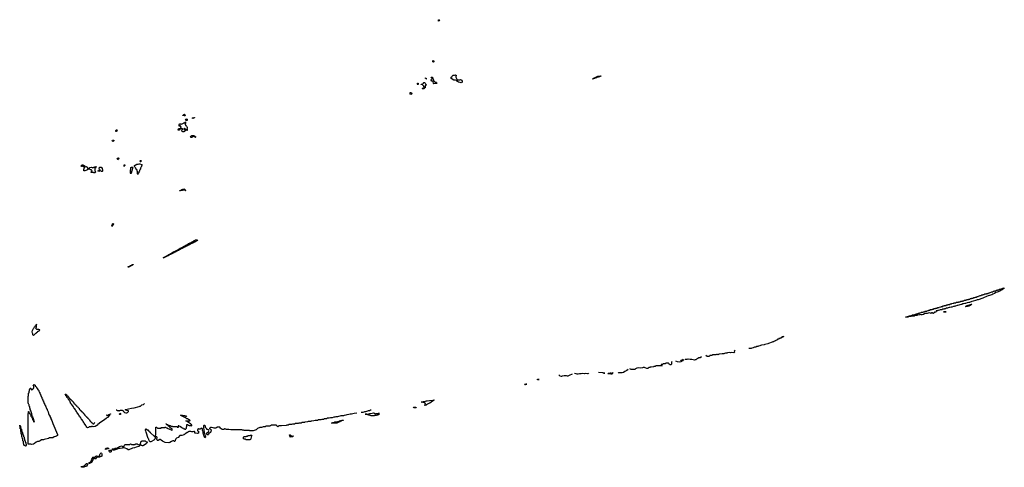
# Model space of a CAD drawing. Header units: inches. Extents: x 2550115 to 2887259, y 311850 to 494471.
# Tile 12 of 115: x 2592146 to 2629712, y 340582 to 357646. Entities that reach past the tile are written whole.
import ezdxf

# ---------------------------------------------------------------- set-up
doc = ezdxf.new("R2010")
doc.units = ezdxf.units.IN
doc.header["$MEASUREMENT"] = 0
for name, color, linetype in [('C5394', 7, 'Continuous'), ('C5395', 7, 'Continuous'), ('C6304', 7, 'Continuous'), ('C6305', 7, 'Continuous'), ('C6314', 7, 'Continuous'), ('C6315', 7, 'Continuous'), ('C6324', 7, 'Continuous')]:
    doc.layers.add(name, color=color, linetype=linetype)

msp = doc.modelspace()

# ---------------------------------------------------------------- linework, layer by layer
at = {"layer": 'C5394', "color": 6}
for points in [[(2595670, 349768), (2595662, 349782), (2595670, 349830), (2595694, 349870), (2595710, 349881), (2595730, 349870), (2595695, 349805), (2595690, 349789), (2595677, 349783)], [(2597626, 348566), (2597626, 348570), (2597642, 348578), (2597646, 348590), (2597682, 348598), (2597686, 348610), (2597722, 348618), (2597730, 348632), (2597762, 348638), (2597770, 348654), (2597802, 348658), (2597806, 348670), (2597822, 348678), (2597826, 348690), (2597862, 348698), (2597866, 348710), (2597902, 348718), (2597910, 348732), (2597942, 348738), (2597946, 348750), (2597966, 348754), (2597968, 348770), (2598002, 348778), (2598006, 348790), (2598042, 348798), (2598046, 348810), (2598082, 348818), (2598086, 348830), (2598122, 348838), (2598130, 348852), (2598162, 348858), (2598166, 348870), (2598182, 348878), (2598186, 348890), (2598222, 348898), (2598226, 348910), (2598262, 348918), (2598266, 348930), (2598302, 348938), (2598310, 348952), (2598342, 348958), (2598346, 348970), (2598367, 348973), (2598386, 348990), (2598406, 348994), (2598409, 349011), (2598428, 349012), (2598446, 349030), (2598470, 349034), (2598486, 349050), (2598510, 349054), (2598530, 349072), (2598550, 349074), (2598589, 349111), (2598610, 349112), (2598629, 349131), (2598648, 349132), (2598666, 349150), (2598688, 349152), (2598706, 349170), (2598730, 349174), (2598746, 349190), (2598790, 349212), (2598809, 349231), (2598830, 349232), (2598850, 349251), (2598890, 349258), (2598918, 349250), (2598930, 349232), (2598930, 349229), (2598838, 349182), (2598830, 349169), (2598811, 349169), (2598792, 349150), (2598771, 349149), (2598752, 349130), (2598731, 349129), (2598712, 349110), (2598690, 349108), (2598672, 349090), (2598650, 349088), (2598630, 349069), (2598610, 349068), (2598592, 349050), (2598572, 349048), (2598554, 349030), (2598514, 349010), (2598492, 349008), (2598474, 348990), (2598452, 348988), (2598434, 348970), (2598412, 348968), (2598394, 348950), (2598358, 348942), (2598350, 348928), (2598318, 348922), (2598310, 348908), (2598278, 348902), (2598270, 348888), (2598238, 348882), (2598234, 348870), (2598214, 348866), (2598212, 348850), (2598174, 348846), (2598172, 348830), (2598134, 348826), (2598130, 348809), (2598094, 348806), (2598090, 348789), (2598054, 348786), (2598050, 348769), (2598032, 348768), (2598018, 348762), (2598014, 348750), (2597978, 348742), (2597974, 348730), (2597938, 348722), (2597934, 348710), (2597898, 348702), (2597894, 348690), (2597858, 348682), (2597854, 348670), (2597818, 348662), (2597810, 348648), (2597778, 348642), (2597770, 348628), (2597738, 348622), (2597730, 348608), (2597698, 348602), (2597690, 348588), (2597658, 348582), (2597650, 348568)], [(2596290, 348206), (2596287, 348233), (2596322, 348238), (2596330, 348254), (2596362, 348258), (2596370, 348274), (2596402, 348278), (2596410, 348294), (2596442, 348298), (2596450, 348314), (2596474, 348314), (2596473, 348307), (2596458, 348302), (2596450, 348286), (2596430, 348286), (2596418, 348282), (2596410, 348266), (2596378, 348262), (2596370, 348246), (2596338, 348242), (2596333, 348227), (2596318, 348222), (2596310, 348206)], [(2592790, 345854), (2592870, 345854), (2592878, 345838), (2592910, 345834), (2592914, 345830), (2592898, 345822), (2592894, 345790), (2592878, 345782), (2592874, 345770), (2592838, 345762), (2592834, 345750), (2592818, 345742), (2592810, 345726), (2592798, 345722), (2592790, 345706), (2592778, 345702), (2592774, 345690), (2592754, 345686), (2592750, 345669), (2592732, 345668), (2592718, 345662), (2592714, 345650), (2592670, 345608), (2592650, 345626), (2592646, 345666), (2592630, 345690), (2592625, 345750), (2592630, 345794), (2592669, 345870), (2592689, 345891), (2592709, 345931), (2592730, 345954), (2592742, 345958), (2592748, 345972), (2592749, 345990), (2592766, 345994), (2592770, 346014), (2592782, 346018), (2592790, 346034), (2592794, 346030), (2592792, 346008), (2592778, 346002), (2592774, 345990), (2592774, 345910), (2592758, 345902), (2592754, 345890), (2592758, 345878), (2592773, 345873), (2592778, 345858)], [(2593390, 341705), (2593290, 341706), (2593277, 341703), (2593250, 341686), (2593076, 341644), (2593050, 341627), (2593030, 341624), (2592972, 341628), (2592924, 341590), (2592871, 341570), (2592820, 341560), (2592780, 341540), (2592712, 341490), (2592670, 341470), (2592610, 341454), (2592570, 341468), (2592470, 341466), (2592466, 341470), (2592466, 342630), (2592482, 342638), (2592486, 342650), (2592487, 342713), (2592494, 342710), (2592498, 342678), (2592512, 342670), (2592518, 342638), (2592530, 342634), (2592534, 342614), (2592551, 342611), (2592558, 342578), (2592571, 342571), (2592573, 342533), (2592592, 342512), (2592632, 342432), (2592634, 342410), (2592653, 342393), (2592654, 342370), (2592674, 342354), (2592674, 342330), (2592690, 342314), (2592702, 342318), (2592706, 342330), (2592690, 342366), (2592686, 342366), (2592686, 342390), (2592668, 342428), (2592667, 342447), (2592648, 342488), (2592647, 342507), (2592638, 342518), (2592628, 342550), (2592628, 342570), (2592615, 342590), (2592603, 342623), (2592569, 342729), (2592568, 342750), (2592549, 342789), (2592548, 342810), (2592529, 342849), (2592527, 342887), (2592522, 342902), (2592509, 342910), (2592507, 342947), (2592502, 342962), (2592489, 342970), (2592487, 343007), (2592482, 343022), (2592468, 343030), (2592466, 343290), (2592482, 343298), (2592486, 343310), (2592486, 343410), (2592502, 343418), (2592506, 343430), (2592506, 343490), (2592522, 343498), (2592526, 343510), (2592526, 343550), (2592542, 343558), (2592547, 343593), (2592573, 343593), (2592578, 343578), (2592594, 343570), (2592598, 343538), (2592610, 343534), (2592622, 343538), (2592627, 343553), (2592642, 343558), (2592647, 343573), (2592662, 343578), (2592667, 343593), (2592682, 343598), (2592686, 343610), (2592686, 343670), (2592682, 343682), (2592667, 343687), (2592666, 343710), (2592682, 343718), (2592687, 343733), (2592710, 343734), (2592718, 343718), (2592733, 343713), (2592738, 343678), (2592753, 343673), (2592758, 343658), (2592773, 343653), (2592778, 343638), (2592793, 343633), (2592798, 343598), (2592813, 343593), (2592818, 343578), (2592833, 343573), (2592838, 343538), (2592850, 343534), (2592858, 343518), (2592870, 343514), (2592878, 343478), (2592890, 343474), (2592898, 343438), (2592912, 343430), (2592918, 343378), (2592934, 343370), (2592938, 343338), (2592950, 343334), (2592958, 343298), (2592970, 343294), (2592978, 343258), (2592990, 343254), (2592993, 343213), (2592998, 343198), (2593010, 343194), (2593018, 343158), (2593030, 343154), (2593034, 343114), (2593050, 343112), (2593054, 343074), (2593071, 343070), (2593072, 343032), (2593090, 343014), (2593092, 342990), (2593110, 342972), (2593111, 342951), (2593130, 342932), (2593131, 342911), (2593137, 342897), (2593161, 342841), (2593171, 342830), (2593181, 342801), (2593190, 342792), (2593191, 342770), (2593230, 342692), (2593251, 342630), (2593275, 342575), (2593290, 342552), (2593299, 342519), (2593330, 342452), (2593334, 342434), (2593366, 342370), (2593411, 342250), (2593490, 342070), (2593511, 342010), (2593587, 341830), (2593591, 341810), (2593587, 341790), (2593555, 341770), (2593535, 341765), (2593510, 341750), (2593463, 341737), (2593410, 341710)], [(2595970, 342589), (2595949, 342610), (2595970, 342642), (2595990, 342638), (2595996, 342616), (2595990, 342599)], [(2592370, 341390), (2592326, 341410), (2592310, 341426), (2592307, 341467), (2592289, 341489), (2592286, 341570), (2592268, 341590), (2592266, 341650), (2592262, 341662), (2592249, 341669), (2592242, 341742), (2592229, 341749), (2592226, 341830), (2592222, 341842), (2592208, 341850), (2592206, 341930), (2592202, 341942), (2592188, 341950), (2592186, 342030), (2592182, 342042), (2592170, 342046), (2592167, 342053), (2592166, 342130), (2592162, 342142), (2592148, 342148), (2592146, 342190), (2592150, 342194), (2592154, 342190), (2592158, 342158), (2592174, 342150), (2592174, 342110), (2592178, 342098), (2592194, 342090), (2592194, 342050), (2592198, 342038), (2592214, 342030), (2592214, 341990), (2592218, 341978), (2592234, 341970), (2592234, 341930), (2592238, 341918), (2592252, 341912), (2592254, 341870), (2592258, 341858), (2592272, 341852), (2592274, 341810), (2592278, 341798), (2592292, 341792), (2592294, 341750), (2592298, 341738), (2592312, 341732), (2592318, 341678), (2592332, 341672), (2592334, 341610), (2592338, 341598), (2592354, 341590), (2592354, 341550), (2592358, 341538), (2592374, 341530), (2592374, 341490), (2592378, 341478), (2592394, 341470), (2592394, 341430), (2592402, 341410), (2592390, 341398)], [(2596850, 341399), (2596830, 341402), (2596790, 341414), (2596755, 341435), (2596747, 341447), (2596769, 341530), (2596770, 341554), (2596790, 341574), (2596802, 341578), (2596810, 341594), (2596910, 341594), (2596934, 341590), (2596970, 341554), (2597013, 341553), (2597014, 341530), (2596994, 341526), (2596994, 341514), (2596985, 341495), (2596966, 341474), (2596870, 341409)], [(2595170, 340964), (2595130, 340969), (2595094, 340966), (2595079, 340950), (2595066, 340914), (2595050, 340905), (2595010, 340907), (2594970, 340924), (2594960, 340920), (2594951, 340909), (2594931, 340849), (2594881, 340770), (2594858, 340750), (2594810, 340729), (2594790, 340726), (2594788, 340730), (2594815, 340770), (2594850, 340791), (2594869, 340810), (2594893, 340890), (2594950, 340971), (2594970, 340976), (2595010, 340967), (2595027, 340973), (2595038, 340982), (2595055, 341005), (2595090, 341023), (2595170, 341007), (2595189, 341011), (2595205, 341030), (2595207, 341070), (2595221, 341099), (2595250, 341127), (2595270, 341125), (2595283, 341090), (2595277, 341050), (2595281, 341030), (2595274, 341010), (2595192, 340970)], [(2595430, 341265), (2595409, 341270), (2595417, 341290), (2595450, 341316), (2595490, 341323), (2595531, 341310), (2595531, 341290), (2595520, 341280), (2595450, 341269)], [(2595590, 341156), (2595570, 341166), (2595555, 341190), (2595553, 341210), (2595559, 341221), (2595590, 341241), (2595631, 341231), (2595641, 341210), (2595641, 341190), (2595630, 341169), (2595610, 341156)], [(2596470, 341442), (2596490, 341452), (2596547, 341453), (2596562, 341458), (2596570, 341472), (2596628, 341472), (2596653, 341453), (2596670, 341452), (2596710, 341432), (2596734, 341430), (2596731, 341410), (2596710, 341382), (2596692, 341370), (2596590, 341345), (2596530, 341319), (2596453, 341307), (2596310, 341249), (2596289, 341249), (2596229, 341290), (2596175, 341315), (2596130, 341329), (2596091, 341329), (2596050, 341313), (2595979, 341301), (2595950, 341293), (2595893, 341287), (2595870, 341274), (2595790, 341249), (2595750, 341229), (2595710, 341234), (2595686, 341250), (2595668, 341268), (2595668, 341272), (2595689, 341291), (2595750, 341291), (2595790, 341306), (2595850, 341316), (2595889, 341331), (2595910, 341351), (2595948, 341370), (2595969, 341371), (2596025, 341395), (2596050, 341391), (2596090, 341355), (2596110, 341351), (2596136, 341384), (2596150, 341422), (2596170, 341452), (2596350, 341454), (2596362, 341458), (2596370, 341474), (2596394, 341470), (2596398, 341458), (2596413, 341453), (2596451, 341451)], [(2594590, 340582), (2594550, 340589), (2594506, 340590), (2594489, 340610), (2594550, 340622), (2594570, 340618), (2594598, 340622), (2594690, 340721), (2594710, 340727), (2594732, 340710), (2594731, 340690), (2594690, 340629), (2594670, 340613), (2594631, 340609), (2594617, 340603)]]:
    msp.add_lwpolyline(points, close=True, dxfattribs=at)
for points in [[(2595466, 342570), (2595464, 342564), (2595470, 342554), (2595478, 342562), (2595510, 342571), (2595520, 342580), (2595549, 342591), (2595586, 342594), (2595588, 342610), (2595610, 342614), (2595611, 342611), (2595592, 342608), (2595590, 342589), (2595574, 342586), (2595576, 342570), (2595490, 342478), (2595471, 342469), (2595440, 342440), (2595390, 342409), (2595195, 342265), (2595117, 342203), (2595110, 342189), (2595090, 342173), (2595030, 342143), (2594950, 342125), (2594919, 342139), (2594890, 342142), (2594870, 342130), (2594810, 342128), (2594796, 342124), (2594775, 342105), (2594770, 342093), (2594729, 342090), (2594722, 342102), (2594708, 342110), (2594688, 342150), (2594668, 342170), (2594648, 342210), (2594629, 342229), (2594608, 342270), (2594589, 342289), (2594568, 342330), (2594549, 342349), (2594528, 342390), (2594509, 342409), (2594488, 342450), (2594469, 342469), (2594448, 342510), (2594429, 342529), (2594408, 342570), (2594389, 342589), (2594369, 342629), (2594349, 342649), (2594329, 342689), (2594309, 342709), (2594288, 342750), (2594269, 342769), (2594248, 342810), (2594229, 342829), (2594208, 342870), (2594189, 342889), (2594168, 342930), (2594149, 342949), (2594128, 342990), (2594089, 343030), (2594088, 343048), (2594070, 343066), (2594066, 343090), (2594046, 343110), (2594042, 343122), (2594030, 343126), (2594022, 343162), (2594010, 343166), (2594002, 343182), (2593990, 343186), (2593982, 343222), (2593970, 343226), (2593962, 343242), (2593950, 343246), (2593942, 343282), (2593930, 343286), (2593926, 343306), (2593908, 343310), (2593902, 343342), (2593888, 343350), (2593886, 343374), (2593910, 343374), (2593918, 343358), (2593930, 343354), (2593938, 343338), (2593950, 343334), (2593958, 343318), (2593970, 343314), (2593978, 343298), (2593990, 343294), (2593998, 343278), (2594014, 343270), (2594018, 343238), (2594033, 343233), (2594038, 343218), (2594050, 343214), (2594058, 343198), (2594070, 343194), (2594078, 343178), (2594090, 343174), (2594098, 343158), (2594110, 343154), (2594118, 343138), (2594130, 343134), (2594138, 343118), (2594150, 343114), (2594158, 343098), (2594170, 343094), (2594178, 343078), (2594190, 343074), (2594198, 343058), (2594214, 343050), (2594218, 343018), (2594233, 343013), (2594238, 342998), (2594250, 342994), (2594258, 342978), (2594270, 342974), (2594278, 342958), (2594290, 342954), (2594298, 342938), (2594310, 342934), (2594318, 342918), (2594330, 342914), (2594338, 342898), (2594350, 342894), (2594358, 342878), (2594370, 342874), (2594378, 342858), (2594390, 342854), (2594398, 342838), (2594414, 342830), (2594418, 342798), (2594433, 342793), (2594438, 342778), (2594450, 342774), (2594458, 342758), (2594470, 342754), (2594478, 342738), (2594490, 342734), (2594498, 342718), (2594510, 342714), (2594518, 342698), (2594530, 342694), (2594538, 342678), (2594550, 342674), (2594558, 342658), (2594570, 342654), (2594578, 342638), (2594590, 342634), (2594598, 342618), (2594614, 342610), (2594618, 342578), (2594633, 342573), (2594638, 342558), (2594650, 342554), (2594658, 342538), (2594670, 342534), (2594678, 342518), (2594690, 342514), (2594698, 342498), (2594710, 342494), (2594718, 342478), (2594730, 342474), (2594738, 342458), (2594750, 342454), (2594758, 342438), (2594770, 342434), (2594778, 342418), (2594790, 342414), (2594798, 342398), (2594814, 342390), (2594818, 342358), (2594833, 342353), (2594838, 342338), (2594850, 342334), (2594858, 342318), (2594870, 342314), (2594878, 342298), (2594890, 342294), (2594898, 342278), (2594910, 342274), (2594918, 342258), (2594934, 342250), (2594938, 342238), (2594970, 342234), (2594990, 342252), (2595019, 342301)], [(2595830, 342776), (2595849, 342769), (2595870, 342746), (2595910, 342746), (2595930, 342729), (2595950, 342738), (2595955, 342745), (2595996, 342764), (2596030, 342765), (2596060, 342760), (2596070, 342749), (2596088, 342748), (2596109, 342710), (2596149, 342669), (2596190, 342653), (2596230, 342654), (2596254, 342666), (2596278, 342690), (2596291, 342710), (2596292, 342730), (2596250, 342752), (2596230, 342752), (2596174, 342770), (2596190, 342786), (2596295, 342805), (2596410, 342834), (2596511, 342849), (2596710, 342899), (2596730, 342909), (2596750, 342909), (2596770, 342921), (2596800, 342960), (2596870, 342982), (2596910, 343010)], [(2600000, 342039), (2599990, 342042), (2599970, 342042), (2599930, 342029), (2599870, 342029), (2599829, 342049), (2599809, 342070), (2599788, 342108), (2599749, 342109), (2599710, 342126), (2599694, 342110), (2599670, 342102), (2599630, 342073), (2599611, 342069), (2599572, 342072), (2599530, 342085), (2599470, 342095), (2599430, 342093), (2599410, 342089), (2599391, 342070), (2599392, 342052), (2599430, 342031), (2599445, 342010), (2599438, 341950), (2599426, 341914), (2599405, 341895), (2599387, 341887), (2599373, 341887), (2599354, 341870), (2599351, 341829), (2599334, 341826), (2599330, 341809), (2599318, 341818), (2599310, 341818), (2599270, 341871), (2599281, 341899), (2599309, 341911), (2599329, 341911), (2599349, 341931), (2599362, 341970), (2599350, 342006), (2599336, 342016), (2599310, 342018), (2599290, 342026), (2599286, 342050), (2599256, 342076), (2599241, 342101), (2599241, 342130), (2599234, 342154), (2599215, 342170), (2599190, 342174), (2599170, 342170), (2599162, 342158), (2599155, 342110), (2599177, 341990), (2599183, 341930), (2599190, 341910), (2599196, 341856), (2599210, 341830), (2599219, 341779), (2599231, 341750), (2599230, 341728), (2599210, 341708), (2599189, 341770), (2599174, 341794), (2599165, 341850), (2599147, 341887), (2599141, 341930), (2599121, 341990), (2599125, 342010), (2599117, 342050), (2599110, 342062), (2599090, 342069), (2599070, 342065), (2599030, 342039), (2599010, 342034), (2598970, 342049), (2598950, 342042), (2598931, 342010), (2598934, 341974), (2598954, 341970), (2598974, 341950), (2598982, 341930), (2598972, 341908), (2598970, 341888), (2598931, 341869), (2598854, 341886), (2598830, 341886), (2598822, 341930), (2598810, 341942), (2598790, 341944), (2598750, 341929), (2598711, 341929), (2598670, 341949), (2598612, 341948), (2598598, 341942), (2598594, 341930), (2598572, 341928), (2598554, 341910), (2598530, 341909), (2598485, 341875), (2598471, 341869), (2598434, 341830), (2598410, 341828), (2598391, 341809), (2598350, 341788), (2598312, 341788), (2598290, 341794), (2598250, 341789), (2598197, 341723), (2598130, 341689), (2598098, 341662), (2598090, 341646), (2598070, 341566), (2598050, 341566), (2598010, 341597), (2597990, 341593), (2597941, 341559), (2597868, 341532), (2597830, 341509), (2597690, 341529), (2597596, 341576), (2597550, 341617), (2597510, 341641), (2597490, 341642), (2597430, 341606), (2597410, 341606), (2597395, 341615), (2597381, 341650), (2597395, 341715), (2597382, 341742), (2597370, 341746), (2597330, 341746), (2597318, 341742), (2597313, 341727), (2597311, 341691), (2597301, 341659), (2597260, 341620), (2597170, 341559), (2597150, 341549), (2597130, 341548), (2597114, 341554), (2597095, 341575), (2597069, 341629), (2597068, 341650), (2597050, 341686), (2596970, 341926), (2596957, 341977), (2596949, 341990), (2596950, 342014), (2596970, 342042), (2596990, 342034), (2597012, 342012), (2597030, 342011), (2597058, 341978), (2597071, 341970), (2597078, 341958), (2597091, 341950), (2597098, 341938), (2597111, 341930), (2597118, 341918), (2597130, 341911), (2597290, 341754), (2597322, 341758), (2597326, 341770), (2597326, 341810), (2597342, 341818), (2597346, 341830), (2597346, 342110), (2597350, 342114), (2597370, 342114), (2597378, 342098), (2597390, 342094), (2597398, 342078), (2597410, 342074), (2597530, 342074), (2597542, 342078), (2597550, 342094), (2597670, 342094), (2597682, 342098), (2597690, 342114), (2597708, 342112), (2597714, 342110), (2597718, 342098), (2597754, 342090), (2597758, 342078), (2597772, 342072), (2597790, 342071), (2597801, 342061), (2597830, 342051), (2597950, 341992), (2597966, 341994), (2597968, 342010), (2597958, 342030), (2597915, 342075), (2597889, 342089), (2597883, 342103), (2597869, 342109), (2597862, 342122), (2597828, 342150), (2597826, 342166), (2597806, 342170), (2597802, 342182), (2597788, 342188), (2597770, 342189), (2597767, 342207), (2597748, 342210), (2597746, 342226), (2597734, 342226), (2597728, 342230), (2597730, 342234), (2597752, 342232), (2597758, 342218), (2597770, 342214), (2597790, 342214), (2597798, 342198), (2597830, 342194), (2597838, 342178), (2597850, 342174), (2597890, 342174), (2597898, 342158), (2597910, 342154), (2597970, 342154), (2597978, 342138), (2597990, 342134), (2598150, 342134), (2598158, 342118), (2598190, 342114), (2598202, 342118), (2598206, 342150), (2598202, 342162), (2598186, 342170), (2598190, 342174), (2598210, 342172), (2598218, 342158), (2598252, 342150), (2598254, 342134), (2598291, 342131), (2598294, 342114), (2598314, 342110), (2598318, 342098), (2598350, 342092), (2598373, 342073), (2598392, 342072), (2598410, 342054), (2598430, 342054), (2598450, 342034), (2598470, 342034), (2598482, 342038), (2598487, 342053), (2598502, 342058), (2598506, 342070), (2598506, 342130), (2598522, 342138), (2598526, 342150), (2598528, 342212), (2598554, 342210), (2598558, 342198), (2598572, 342192), (2598610, 342191), (2598618, 342178), (2598652, 342172), (2598690, 342174), (2598710, 342162), (2598718, 342170), (2598718, 342190), (2598710, 342206), (2598690, 342206), (2598674, 342234), (2598650, 342242), (2598640, 342260), (2598630, 342269), (2598610, 342269), (2598604, 342284), (2598590, 342289), (2598570, 342289), (2598569, 342309), (2598562, 342322), (2598530, 342326), (2598522, 342342), (2598488, 342350), (2598490, 342354), (2598630, 342354), (2598642, 342358), (2598646, 342370), (2598630, 342386), (2598610, 342386), (2598586, 342410), (2598547, 342427), (2598529, 342429), (2598490, 342466), (2598470, 342468), (2598450, 342486), (2598426, 342490), (2598408, 342508), (2598386, 342510), (2598382, 342522), (2598346, 342530), (2598342, 342542), (2598306, 342550), (2598302, 342562), (2598286, 342570), (2598290, 342574), (2598350, 342574), (2598358, 342558), (2598370, 342554), (2598450, 342554), (2598458, 342538), (2598470, 342534), (2598510, 342534), (2598522, 342538), (2598526, 342550)]]:
    msp.add_lwpolyline(points, dxfattribs=at)
at = {"layer": 'C5395', "color": 6}
for points in [[(2598430, 353978), (2598410, 353988), (2598370, 353988), (2598366, 353990), (2598366, 354010), (2598388, 354012), (2598406, 354030), (2598430, 354042), (2598450, 354031), (2598465, 354010), (2598462, 353990), (2598450, 353978)], [(2598750, 353879), (2598729, 353890), (2598736, 353904), (2598749, 353911), (2598810, 353914), (2598810, 353909), (2598793, 353907), (2598790, 353889)], [(2598230, 353429), (2598208, 353430), (2598197, 353437), (2598190, 353448), (2598210, 353486), (2598230, 353498), (2598273, 353493), (2598262, 353478), (2598252, 353450)], [(2598530, 353426), (2598507, 353427), (2598502, 353462), (2598467, 353467), (2598462, 353482), (2598447, 353487), (2598442, 353502), (2598430, 353506), (2598418, 353502), (2598414, 353470), (2598454, 353430), (2598453, 353407), (2598430, 353388), (2598405, 353375), (2598390, 353374), (2598370, 353375), (2598349, 353390), (2598338, 353430), (2598348, 353452), (2598366, 353470), (2598362, 353482), (2598306, 353490), (2598306, 353510), (2598286, 353530), (2598306, 353550), (2598302, 353562), (2598287, 353567), (2598282, 353602), (2598250, 353606), (2598238, 353602), (2598233, 353587), (2598226, 353590), (2598226, 353650), (2598242, 353658), (2598246, 353670), (2598270, 353674), (2598290, 353674), (2598298, 353658), (2598310, 353654), (2598329, 353671), (2598350, 353672), (2598370, 353692), (2598402, 353698), (2598406, 353710), (2598430, 353714), (2598450, 353734), (2598462, 353738), (2598470, 353754), (2598471, 353691), (2598454, 353670), (2598458, 353638), (2598470, 353634), (2598474, 353614), (2598494, 353610), (2598498, 353598), (2598514, 353590), (2598518, 353558), (2598530, 353554), (2598538, 353518), (2598552, 353510), (2598538, 353502), (2598534, 353490), (2598534, 353430)], [(2598487, 353807), (2598478, 353830), (2598489, 353851), (2598510, 353861), (2598530, 353856), (2598541, 353830), (2598530, 353809)], [(2595830, 353387), (2595809, 353390), (2595809, 353410), (2595830, 353442), (2595850, 353445), (2595859, 353430), (2595856, 353410), (2595850, 353399)], [(2598854, 353174), (2598866, 353174), (2598870, 353169), (2598830, 353169), (2598826, 353186), (2598790, 353189), (2598755, 353185), (2598710, 353159), (2598690, 353158), (2598668, 353170), (2598686, 353210), (2598708, 353230), (2598750, 353235), (2598794, 353230), (2598832, 353210), (2598834, 353194), (2598850, 353192)], [(2595710, 353008), (2595690, 353015), (2595675, 353030), (2595689, 353050), (2595730, 353054), (2595741, 353050), (2595739, 353030), (2595730, 353019)], [(2595890, 352309), (2595868, 352350), (2595878, 352370), (2595910, 352379), (2595925, 352370), (2595910, 352328)], [(2594650, 352034), (2594690, 352051), (2594704, 352044), (2594730, 351992), (2594750, 351974), (2594782, 351978), (2594786, 351990), (2594810, 351994), (2594826, 352010), (2594870, 352018), (2594914, 352010), (2594918, 351998), (2594930, 351994), (2594946, 352010), (2594968, 352012), (2594980, 352020), (2594998, 352022), (2595010, 352032), (2595042, 352038), (2595050, 352054), (2595058, 352038), (2595074, 352030), (2595058, 352022), (2595053, 352007), (2595038, 352002), (2595034, 351990), (2595014, 351986), (2595014, 351874), (2595030, 351872), (2595042, 351850), (2595038, 351830), (2595010, 351809), (2594990, 351802), (2594966, 351810), (2594962, 351822), (2594950, 351826), (2594870, 351826), (2594870, 351834), (2594882, 351838), (2594887, 351873), (2594902, 351878), (2594906, 351890), (2594902, 351902), (2594887, 351907), (2594882, 351922), (2594870, 351926), (2594830, 351926), (2594822, 351942), (2594810, 351946), (2594750, 351946), (2594738, 351942), (2594730, 351926), (2594710, 351926), (2594705, 351915), (2594670, 351902), (2594630, 351879), (2594610, 351879), (2594599, 351890), (2594589, 351931), (2594608, 351972), (2594610, 351994), (2594626, 352010), (2594622, 352022), (2594610, 352026), (2594609, 352029), (2594586, 352050), (2594582, 352062), (2594550, 352066), (2594534, 352050), (2594511, 352049), (2594490, 352066), (2594490, 352072), (2594508, 352090), (2594523, 352097), (2594530, 352111), (2594570, 352114), (2594574, 352094), (2594610, 352091), (2594618, 352078), (2594631, 352070), (2594632, 352052), (2594638, 352038)], [(2595290, 351857), (2595270, 351861), (2595249, 351870), (2595229, 351889), (2595213, 351913), (2595208, 351930), (2595188, 351948), (2595178, 351970), (2595175, 351990), (2595178, 352002), (2595186, 352010), (2595201, 352019), (2595230, 352023), (2595250, 352021), (2595271, 352011), (2595291, 351971), (2595311, 351910), (2595310, 351869)], [(2596130, 352046), (2596130, 352094), (2596138, 352110), (2596150, 352115), (2596154, 352110), (2596154, 352090), (2596150, 352078), (2596142, 352078), (2596132, 352068)], [(2596390, 351766), (2596382, 351782), (2596368, 351790), (2596369, 351889), (2596386, 351970), (2596390, 352010), (2596410, 352024), (2596430, 352027), (2596450, 352021), (2596461, 352010), (2596451, 351990), (2596451, 351970), (2596430, 351886), (2596412, 351850), (2596410, 351826), (2596393, 351807)], [(2596650, 351746), (2596646, 351770), (2596646, 351850), (2596642, 351862), (2596628, 351868), (2596622, 351922), (2596607, 351927), (2596602, 351942), (2596586, 351950), (2596582, 351982), (2596567, 351987), (2596562, 352002), (2596546, 352010), (2596542, 352042), (2596526, 352050), (2596529, 352090), (2596550, 352098), (2596610, 352135), (2596670, 352133), (2596710, 352145), (2596730, 352145), (2596794, 352130), (2596814, 352110), (2596812, 352090), (2596798, 352082), (2596790, 352046), (2596778, 352042), (2596774, 352010), (2596754, 351990), (2596752, 351950), (2596738, 351942), (2596732, 351908), (2596718, 351902), (2596714, 351890), (2596714, 351870), (2596694, 351850), (2596692, 351810), (2596678, 351802), (2596672, 351770), (2596658, 351762)], [(2596770, 352229), (2596749, 352230), (2596730, 352249), (2596750, 352273), (2596770, 352275), (2596782, 352270), (2596781, 352250)], [(2595170, 351858), (2595146, 351870), (2595150, 351914), (2595170, 351914), (2595192, 351892), (2595190, 351869)], [(2598452, 351152), (2598464, 351156), (2598478, 351150), (2598478, 351138), (2598490, 351132), (2598490, 351129), (2598470, 351129), (2598462, 351142), (2598450, 351149), (2598370, 351148), (2598350, 351138), (2598322, 351138), (2598310, 351129), (2598250, 351126), (2598248, 351130), (2598286, 351134), (2598288, 351150), (2598309, 351151), (2598322, 351158), (2598329, 351170), (2598347, 351173), (2598369, 351190), (2598410, 351196), (2598430, 351190), (2598436, 351176), (2598452, 351168)]]:
    msp.add_lwpolyline(points, close=True, dxfattribs=at)
at = {"layer": 'C6304', "color": 6}
for points in [[(2607610, 342938), (2607586, 342950), (2607610, 342974), (2607622, 342978), (2607626, 342990), (2607622, 343022), (2607607, 343027), (2607602, 343042), (2607590, 343046), (2607530, 343046), (2607522, 343062), (2607510, 343066), (2607470, 343066), (2607466, 343070), (2607527, 343073), (2607542, 343078), (2607550, 343091), (2607590, 343091), (2607670, 343111), (2607691, 343111), (2607786, 343130), (2607910, 343146), (2607935, 343145), (2607954, 343150), (2607951, 343130), (2607937, 343123), (2607925, 343110), (2607900, 343100), (2607799, 343030), (2607758, 343010), (2607734, 343006), (2607709, 342989), (2607694, 342986), (2607690, 342978), (2607674, 342970), (2607652, 342968), (2607650, 342950), (2607616, 342944)], [(2605710, 342614), (2605722, 342618), (2605728, 342632), (2605830, 342634), (2605842, 342638), (2605850, 342652), (2605854, 342650), (2605854, 342630), (2605862, 342610), (2605851, 342590), (2605821, 342579), (2605810, 342570), (2605773, 342567), (2605750, 342559), (2605730, 342562), (2605690, 342558), (2605670, 342550), (2605550, 342550), (2605521, 342561), (2605468, 342570), (2605427, 342587), (2605389, 342590), (2605387, 342607), (2605326, 342610), (2605450, 342612), (2605470, 342622), (2605490, 342622), (2605509, 342631), (2605547, 342633), (2605590, 342651), (2605650, 342654), (2605673, 342653), (2605678, 342638), (2605693, 342633), (2605698, 342618)], [(2607270, 342850), (2607182, 342850), (2607169, 342870), (2607190, 342875), (2607254, 342870), (2607274, 342850)], [(2604250, 342270), (2604046, 342270), (2604082, 342278), (2604086, 342290), (2604130, 342292), (2604170, 342311), (2604210, 342311), (2604266, 342330), (2604290, 342331), (2604330, 342342), (2604350, 342351), (2604407, 342353), (2604422, 342358), (2604430, 342371), (2604490, 342374), (2604494, 342370), (2604452, 342368), (2604438, 342362), (2604434, 342350), (2604392, 342348), (2604391, 342330), (2604376, 342324), (2604362, 342310), (2604291, 342289)], [(2600910, 341624), (2600830, 341630), (2600790, 341635), (2600750, 341649), (2600706, 341650), (2600702, 341662), (2600686, 341670), (2600686, 341730), (2600702, 341738), (2600710, 341752), (2600770, 341754), (2600782, 341758), (2600789, 341771), (2600827, 341773), (2600869, 341791), (2600910, 341792), (2600950, 341811), (2600990, 341811), (2601002, 341790), (2600974, 341746), (2600970, 341669), (2600950, 341641), (2600930, 341629)], [(2602550, 341745), (2602494, 341746), (2602478, 341742), (2602470, 341734), (2602461, 341741), (2602443, 341817), (2602450, 341825), (2602456, 341816), (2602470, 341814), (2602495, 341795), (2602530, 341779), (2602592, 341770), (2602574, 341766), (2602570, 341750)]]:
    msp.add_lwpolyline(points, close=True, dxfattribs=at)
for points in [[(2605010, 342645), (2604906, 342634), (2604810, 342610), (2604750, 342603), (2604710, 342590), (2604630, 342581), (2604594, 342570), (2604521, 342559), (2604494, 342550), (2604402, 342538), (2604274, 342510), (2604210, 342504), (2604174, 342490), (2604130, 342489), (2604074, 342470), (2604010, 342469), (2603954, 342450), (2603890, 342449), (2603854, 342430), (2603772, 342428), (2603734, 342410), (2603671, 342409), (2603631, 342389), (2603533, 342387), (2603511, 342369), (2603413, 342367), (2603370, 342349), (2603270, 342346), (2603250, 342329), (2603150, 342326), (2603130, 342309), (2603030, 342306), (2603010, 342289), (2602913, 342287), (2602891, 342269), (2602793, 342267), (2602771, 342249), (2602673, 342247), (2602631, 342229), (2602550, 342228), (2602511, 342209), (2602432, 342208), (2602390, 342189), (2602332, 342188), (2602310, 342178), (2602130, 342161), (2602050, 342162), (2602010, 342135), (2601990, 342129), (2601946, 342170), (2601942, 342182), (2601930, 342186), (2601750, 342186), (2601738, 342182), (2601734, 342170), (2601698, 342162), (2601690, 342149), (2601532, 342148), (2601514, 342130), (2601430, 342124), (2601411, 342110), (2601370, 342093), (2601330, 342098), (2601310, 342093), (2601225, 342055), (2601162, 342010), (2601050, 341978), (2600930, 341978), (2600910, 341986), (2600710, 341988), (2600690, 341998), (2600650, 341998), (2600627, 342007), (2600290, 342009), (2600270, 342015), (2600196, 342016), (2600128, 342028), (2600030, 342029), (2600000, 342039)], [(2605170, 342690), (2605238, 342678), (2605250, 342666), (2605258, 342682), (2605310, 342708), (2605350, 342709), (2605392, 342728), (2605430, 342729), (2605453, 342747), (2605510, 342749), (2605532, 342768), (2605554, 342770)]]:
    msp.add_lwpolyline(points, dxfattribs=at)
at = {"layer": 'C6305', "color": 6}
for points in [[(2608130, 357584), (2608120, 357610), (2608123, 357630), (2608130, 357641), (2608150, 357646), (2608157, 357630), (2608150, 357598)], [(2607930, 356028), (2607910, 356038), (2607907, 356047), (2607907, 356070), (2607910, 356082), (2607915, 356085), (2607930, 356086), (2607952, 356070), (2607951, 356051), (2607945, 356035)], [(2607670, 355386), (2607650, 355388), (2607647, 355407), (2607626, 355410), (2607626, 355430), (2607634, 355430), (2607638, 355418), (2607650, 355414), (2607658, 355398), (2607670, 355394)], [(2608002, 355262), (2608030, 355262), (2608050, 355252), (2608058, 355230), (2608050, 355209), (2607950, 355202), (2607929, 355210), (2607926, 355290), (2607922, 355302), (2607870, 355308), (2607840, 355340), (2607838, 355350), (2607846, 355370), (2607862, 355378), (2607867, 355393), (2607882, 355398), (2607886, 355410), (2607882, 355422), (2607867, 355427), (2607862, 355442), (2607847, 355447), (2607850, 355454), (2607890, 355454), (2607898, 355418), (2607912, 355412), (2607918, 355358), (2607930, 355354), (2607938, 355338), (2607950, 355334), (2607958, 355298), (2607970, 355294), (2607978, 355278), (2607990, 355274)], [(2608850, 355352), (2608870, 355352), (2608950, 355354), (2608970, 355362), (2608990, 355354), (2609004, 355344), (2609025, 355305), (2609026, 355270), (2609010, 355249), (2608990, 355244), (2608950, 355250), (2608889, 355270), (2608849, 355290), (2608822, 355322), (2608770, 355344), (2608710, 355344), (2608690, 355349), (2608628, 355390), (2608608, 355410), (2608609, 355450), (2608642, 355478), (2608650, 355492), (2608689, 355531), (2608730, 355531), (2608770, 355543), (2608790, 355536), (2608796, 355530), (2608798, 355510), (2608792, 355490), (2608792, 355450), (2608840, 355360)], [(2607330, 355169), (2607326, 355190), (2607328, 355230), (2607350, 355232), (2607352, 355192), (2607351, 355189), (2607346, 355186), (2607334, 355186)], [(2607550, 355005), (2607506, 355010), (2607518, 355022), (2607518, 355030), (2607582, 355058), (2607586, 355070), (2607582, 355082), (2607570, 355086), (2607568, 355108), (2607530, 355148), (2607508, 355168), (2607466, 355170), (2607466, 355190), (2607510, 355194), (2607548, 355230), (2607556, 355244), (2607568, 355252), (2607590, 355252), (2607614, 355230), (2607638, 355178), (2607654, 355170), (2607654, 355150), (2607650, 355146), (2607618, 355142), (2607614, 355130), (2607611, 355050), (2607594, 355046), (2607592, 355030), (2607570, 355009)], [(2607070, 354795), (2607048, 354810), (2607042, 354842), (2607028, 354850), (2607042, 354858), (2607046, 354870), (2607070, 354872), (2607078, 354858), (2607112, 354850), (2607111, 354830), (2607090, 354804)]]:
    msp.add_lwpolyline(points, close=True, dxfattribs=at)
at = {"layer": 'C6314', "color": 6}
msp.add_line((2620000, 345110), (2619969, 345110), dxfattribs=at)
for points in [[(2619443, 345030), (2619411, 345010), (2619422, 344990), (2619421, 344970), (2619392, 344950), (2619290, 344954), (2619270, 344950), (2619210, 344958), (2619156, 344944), (2619130, 344930), (2619109, 344929), (2619070, 344937), (2619034, 344926), (2619011, 344910), (2618952, 344908), (2618831, 344889), (2618790, 344869), (2618770, 344878), (2618730, 344878), (2618711, 344869), (2618630, 344870), (2618595, 344865), (2618554, 344850), (2618511, 344849), (2618482, 344838), (2618459, 344821), (2618451, 344810), (2618430, 344805), (2618369, 344810), (2618318, 344838)], [(2617026, 344610), (2617012, 344590), (2617012, 344550), (2617019, 344530), (2617010, 344509), (2616997, 344503), (2616990, 344489), (2616966, 344490), (2616926, 344510), (2616910, 344526), (2616906, 344546), (2616869, 344549), (2616850, 344558), (2616830, 344558), (2616808, 344548), (2616792, 344548), (2616774, 344530), (2616713, 344527), (2616698, 344522), (2616690, 344506), (2616630, 344506), (2616618, 344502), (2616614, 344490), (2616618, 344478), (2616633, 344473), (2616638, 344458), (2616653, 344453), (2616650, 344446), (2616413, 344447), (2616398, 344442), (2616394, 344430), (2616351, 344429), (2616338, 344422), (2616330, 344409), (2616237, 344403), (2616204, 344396), (2616194, 344390), (2616155, 344385), (2616119, 344361), (2616110, 344350), (2616068, 344350), (2616010, 344370), (2615985, 344385), (2615954, 344386), (2615936, 344384), (2615902, 344370), (2615850, 344365), (2615770, 344370), (2615694, 344366), (2615646, 344330), (2615611, 344310), (2615590, 344306), (2615470, 344308), (2615422, 344330)], [(2617170, 344643), (2617232, 344612), (2617330, 344605), (2617382, 344610), (2617392, 344628), (2617414, 344630), (2617418, 344642), (2617454, 344650), (2617458, 344662), (2617484, 344676), (2617492, 344690)], [(2617358, 344670), (2617375, 344655), (2617390, 344651), (2617446, 344654), (2617448, 344670), (2617410, 344689)], [(2617530, 344709), (2617610, 344706), (2617650, 344715), (2617730, 344701), (2617786, 344706), (2617890, 344674), (2617910, 344676), (2617930, 344687), (2617951, 344690), (2617982, 344718), (2618006, 344730), (2618016, 344744), (2618053, 344767), (2618111, 344770), (2618154, 344810)], [(2612710, 344109), (2612750, 344070), (2612806, 344054), (2612830, 344054), (2612854, 344066), (2612922, 344078), (2612990, 344079), (2613030, 344070), (2613070, 344070), (2613126, 344090), (2613231, 344150)], [(2613852, 344170), (2613831, 344150), (2613810, 344146), (2613736, 344156), (2613690, 344150), (2613630, 344157), (2613570, 344144), (2613510, 344142), (2613450, 344130), (2613409, 344130), (2613380, 344140), (2613312, 344152)], [(2614414, 344190), (2614418, 344178), (2614430, 344174), (2614474, 344170), (2614410, 344169), (2614402, 344182), (2614390, 344186), (2614226, 344190)], [(2614794, 344190), (2614774, 344186), (2614770, 344169), (2614753, 344167), (2614751, 344150), (2614732, 344130), (2614710, 344134), (2614688, 344148), (2614586, 344150), (2614602, 344158), (2614606, 344170), (2614650, 344171), (2614726, 344190)], [(2615363, 344310), (2615310, 344273), (2615231, 344229), (2615182, 344190), (2615130, 344182), (2615030, 344180), (2614990, 344187), (2614977, 344197)]]:
    msp.add_lwpolyline(points, dxfattribs=at)
for points in [[(2611450, 343730), (2611426, 343730), (2611422, 343742), (2611406, 343750), (2611494, 343754), (2611489, 343749), (2611454, 343746)], [(2611930, 343931), (2611970, 343934), (2611970, 343930), (2611931, 343929), (2611910, 343918), (2611886, 343930), (2611910, 343936)]]:
    msp.add_lwpolyline(points, close=True, dxfattribs=at)
at = {"layer": 'C6315', "color": 6}
msp.add_lwpolyline([(2614030, 355389), (2614006, 355390), (2614026, 355394), (2614030, 355411), (2614066, 355414), (2614070, 355431), (2614107, 355433), (2614122, 355438), (2614126, 355450), (2614209, 355491), (2614290, 355501), (2614317, 355497), (2614331, 355490), (2614283, 355477), (2614270, 355470), (2614236, 355464), (2614211, 355450), (2614161, 355439), (2614150, 355430), (2614093, 355427), (2614091, 355410), (2614034, 355406)], close=True, dxfattribs=at)
at = {"layer": 'C6324', "color": 6}
for points in [[(2627086, 346490), (2627082, 346502), (2627070, 346506), (2627058, 346502), (2627054, 346490), (2627032, 346488), (2627031, 346470), (2626994, 346450), (2626986, 346450), (2626970, 346466), (2626930, 346466), (2626910, 346450), (2626899, 346459), (2626866, 346466), (2626802, 346458), (2626774, 346450), (2626710, 346447), (2626681, 346439), (2626630, 346404), (2626574, 346390), (2626546, 346390), (2626536, 346396), (2626510, 346402), (2626474, 346390), (2626398, 346382), (2626374, 346370), (2626312, 346368), (2626270, 346349), (2626170, 346346), (2626158, 346342), (2626150, 346329), (2626050, 346326), (2626038, 346322), (2626030, 346309), (2625950, 346306), (2625946, 346310), (2626002, 346318), (2626006, 346330), (2626013, 346333), (2626070, 346334), (2626082, 346338), (2626088, 346352), (2626130, 346354), (2626142, 346358), (2626148, 346372), (2626202, 346378), (2626208, 346392), (2626270, 346394), (2626282, 346398), (2626288, 346412), (2626342, 346418), (2626348, 346432), (2626410, 346434), (2626422, 346438), (2626428, 346452), (2626470, 346454), (2626482, 346458), (2626488, 346472), (2626542, 346478), (2626548, 346492), (2626610, 346494), (2626622, 346498), (2626628, 346512), (2626682, 346518), (2626688, 346532), (2626750, 346534), (2626762, 346538), (2626768, 346552), (2626810, 346554), (2626822, 346558), (2626828, 346572), (2626882, 346578), (2626888, 346592), (2626950, 346594), (2626962, 346598), (2626968, 346612), (2627010, 346614), (2627022, 346618), (2627028, 346632), (2627082, 346638), (2627088, 346652), (2627150, 346654), (2627162, 346658), (2627168, 346672), (2627222, 346678), (2627226, 346690), (2627233, 346693), (2627290, 346694), (2627302, 346698), (2627308, 346712), (2627350, 346714), (2627362, 346718), (2627368, 346732), (2627422, 346738), (2627428, 346752), (2627490, 346754), (2627502, 346758), (2627508, 346772), (2627562, 346778), (2627566, 346790), (2627573, 346793), (2627630, 346794), (2627642, 346798), (2627648, 346812), (2627702, 346818), (2627708, 346832), (2627770, 346834), (2627782, 346838), (2627790, 346854), (2627850, 346854), (2627862, 346858), (2627870, 346874), (2627950, 346874), (2627962, 346878), (2627970, 346894), (2628030, 346894), (2628042, 346898), (2628050, 346914), (2628110, 346914), (2628122, 346918), (2628130, 346934), (2628170, 346934), (2628182, 346938), (2628190, 346954), (2628250, 346954), (2628262, 346958), (2628270, 346974), (2628330, 346974), (2628342, 346978), (2628350, 346994), (2628390, 346994), (2628402, 346998), (2628410, 347014), (2628450, 347014), (2628462, 347018), (2628470, 347034), (2628530, 347034), (2628548, 347052), (2628590, 347054), (2628608, 347072), (2628650, 347074), (2628673, 347093), (2628710, 347094), (2628728, 347112), (2628770, 347114), (2628788, 347132), (2628827, 347133), (2628850, 347152), (2628887, 347153), (2628910, 347172), (2628947, 347173), (2628970, 347192), (2629030, 347194), (2629048, 347212), (2629090, 347214), (2629108, 347232), (2629150, 347234), (2629168, 347252), (2629210, 347254), (2629230, 347272), (2629270, 347274), (2629290, 347292), (2629330, 347294), (2629350, 347312), (2629390, 347314), (2629410, 347332), (2629447, 347333), (2629470, 347352), (2629507, 347353), (2629530, 347372), (2629567, 347373), (2629590, 347392), (2629627, 347393), (2629642, 347398), (2629650, 347412), (2629712, 347412), (2629706, 347406), (2629694, 347406), (2629692, 347390), (2629672, 347388), (2629662, 347378), (2629662, 347370), (2629638, 347362), (2629631, 347350), (2629615, 347345), (2629598, 347330), (2629538, 347302), (2629530, 347293), (2629497, 347283), (2629476, 347270), (2629438, 347262), (2629395, 347245), (2629337, 347210), (2629274, 347186), (2629230, 347161), (2629098, 347122), (2629036, 347090), (2628915, 347045), (2628890, 347030), (2628711, 346970), (2628677, 346963), (2628651, 346950), (2628615, 346944), (2628530, 346914), (2628478, 346902), (2628390, 346869), (2628354, 346866), (2628314, 346850), (2628290, 346849), (2628234, 346830), (2628210, 346829), (2628154, 346810), (2628131, 346809), (2628094, 346790), (2628070, 346789), (2627930, 346749), (2627910, 346749), (2627850, 346729), (2627830, 346728), (2627794, 346710), (2627770, 346709), (2627710, 346689), (2627690, 346689), (2627630, 346669), (2627610, 346669), (2627564, 346656), (2627550, 346649), (2627510, 346648), (2627470, 346629), (2627433, 346627), (2627414, 346610), (2627370, 346608), (2627330, 346589), (2627273, 346587), (2627258, 346582), (2627250, 346569), (2627190, 346566), (2627178, 346562), (2627174, 346550), (2627133, 346547), (2627118, 346542), (2627110, 346526), (2627098, 346522), (2627094, 346490)], [(2628310, 346716), (2628262, 346718), (2628250, 346710), (2628226, 346710), (2628242, 346718), (2628246, 346730), (2628267, 346733), (2628298, 346750), (2628418, 346790), (2628458, 346798), (2628472, 346792), (2628454, 346786), (2628442, 346778), (2628439, 346770), (2628417, 346763), (2628406, 346750), (2628378, 346742), (2628358, 346730)], [(2627490, 346510), (2627389, 346510), (2627490, 346514)]]:
    msp.add_lwpolyline(points, close=True, dxfattribs=at)
msp.add_lwpolyline([(2621230, 345571), (2621290, 345574), (2621294, 345570), (2621278, 345562), (2621274, 345550), (2621252, 345548), (2621238, 345542), (2621234, 345530), (2621212, 345528), (2621198, 345522), (2621194, 345510), (2621172, 345508), (2621158, 345502), (2621154, 345490), (2621114, 345486), (2621112, 345470), (2621074, 345466), (2621072, 345450), (2621051, 345449), (2621032, 345430), (2621000, 345420), (2620991, 345410), (2620958, 345402), (2620951, 345390), (2620917, 345383), (2620902, 345370), (2620875, 345365), (2620851, 345350), (2620818, 345342), (2620750, 345310), (2620718, 345302), (2620692, 345290), (2620576, 345264), (2620551, 345250), (2620445, 345235), (2620414, 345226), (2620390, 345213), (2620336, 345204), (2620311, 345190), (2620257, 345183), (2620230, 345167), (2620179, 345161), (2620130, 345133), (2620074, 345126), (2620050, 345110), (2620000, 345110)], dxfattribs=at)

doc.saveas('drawing.dxf')
